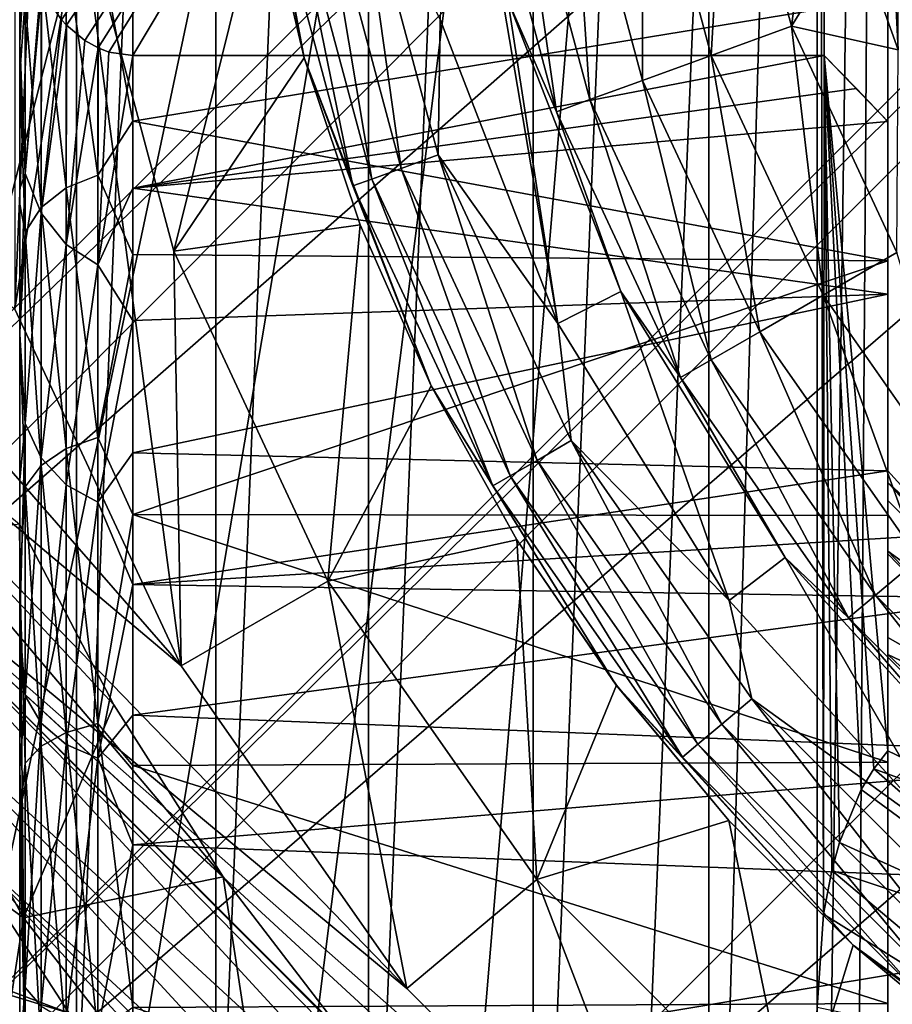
# Model space of a CAD drawing. Header units: metres. Extents: x -80 to 80, y -455 to 95.
# Tile 32 of 256: x -15 to -8.82, y -404.65 to -397.67. Entities that reach past the tile are written whole.
import ezdxf

# ---------------------------------------------------------------- set-up
doc = ezdxf.new("R2010")
doc.units = ezdxf.units.M
for name, color, linetype in [('solid_501010_K_01', 7, 'CONTINUOUS'), ('solid_501010_k_01_02', 7, 'CONTINUOUS'), ('solid_501010_k_02', 7, 'CONTINUOUS'), ('solid_501010_k_02_01', 7, 'CONTINUOUS')]:
    doc.layers.add(name, color=color, linetype=linetype)

msp = doc.modelspace()

# ---------------------------------------------------------------- linework, layer by layer
at = {"layer": 'solid_501010_K_01'}
for points in [[(-20.477205, -398.17514, 447.299988), (3.86694, -373.761719, 447.299988), (5.949505, -374.266846, 447.299988)], [(-19.983139, -400.199493, 447.299988), (-20.477205, -398.17514, 447.299988), (5.949505, -374.266846, 447.299988)]]:
    msp.add_3dface(points, dxfattribs=at)
at = {"layer": 'solid_501010_k_01_02'}
for points in [[(-19.983139, -400.199493, 447.299988), (5.949505, -374.266846, 447.299988), (6.880237, -374.567902, 447.299988)], [(-19.66247, -401.186127, 447.299988), (6.880237, -374.567902, 447.299988), (9.157457, -375.518646, 447.299988)], [(-18.731352, -403.407471, 447.299988), (-19.66247, -401.186127, 447.299988), (9.157457, -375.518646, 447.299988)], [(-18.731352, -403.407471, 447.299988), (9.157457, -375.518646, 447.299988), (9.739612, -375.814636, 447.299988)], [(-18.407616, -404.041931, 447.299988), (9.739612, -375.814636, 447.299988), (12.115585, -377.281342, 447.299988)], [(-16.968651, -406.36557, 447.299988), (-18.407616, -404.041931, 447.299988), (12.115585, -377.281342, 447.299988)], [(-16.968651, -406.36557, 447.299988), (12.115585, -377.281342, 447.299988), (12.381054, -377.47406, 447.299988)], [(-16.740694, -406.67865, 447.299988), (12.381054, -377.47406, 447.299988), (14.743176, -379.506836, 447.299988)], [(16.968651, -382.13443, 447.299988), (-12.381054, -411.02594, 447.299988), (16.740694, -381.82135, 447.299988)], [(18.731352, -385.092529, 447.299988), (-9.739612, -412.685364, 447.299988), (18.407616, -384.458069, 447.299988)]]:
    msp.add_3dface(points, dxfattribs=at)
at = {"layer": 'solid_501010_k_02'}
for points in [[(-20.689867, -396.829102, 447.299988), (3.86694, -373.761719, 447.299988), (-20.477205, -398.17514, 447.299988)], [(-19.983139, -400.199493, 447.299988), (6.880237, -374.567902, 447.299988), (-19.66247, -401.186127, 447.299988)], [(-18.731352, -403.407471, 447.299988), (9.739612, -375.814636, 447.299988), (-18.407616, -404.041931, 447.299988)], [(-9.35, -411.929871, 460.799988), (-8.85, -376.314636, 461.299988), (-9.35, -376.570129, 460.799988)], [(-9.101393, -412.059113, 461.048615), (-8.85, -376.314636, 461.299988), (-9.35, -411.929871, 460.799988)], [(-8.85, -412.185364, 461.299988), (-8.85, -376.314636, 461.299988), (-9.101393, -412.059113, 461.048615)], [(-8.85, -406.303284, 462.31189), (-8.85, -376.314636, 470.299988), (-8.85, -376.314636, 461.299988)], [(-8.85, -404.641083, 462.768677), (-8.85, -376.364929, 470.6651), (-8.85, -376.314636, 470.299988)], [(-8.85, -406.303284, 462.31189), (-8.85, -404.641083, 462.768677), (-8.85, -376.314636, 470.299988)], [(-8.85, -406.303284, 462.31189), (-8.85, -376.314636, 461.299988), (-8.85, -412.185364, 461.299988)], [(-8.85, -404.641083, 462.768677), (-8.85, -376.395813, 470.761536), (-8.85, -376.364929, 470.6651)], [(-8.85, -404.641083, 462.768677), (-8.85, -376.5159, 471.01297), (-8.85, -376.395813, 470.761536)], [(-8.85, -404.641083, 462.768677), (-8.85, -376.633057, 471.179688), (-8.85, -376.5159, 471.01297)], [(-19.377165, -399.202301, 460.799988), (-9.35, -376.570129, 460.799988), (-19.722319, -397.571167, 460.799988)], [(-18.897057, -400.799896, 460.799988), (-9.35, -376.570129, 460.799988), (-19.377165, -399.202301, 460.799988)], [(-18.285793, -402.351227, 460.799988), (-9.35, -376.570129, 460.799988), (-18.897057, -400.799896, 460.799988)], [(-17.547199, -403.846649, 460.799988), (-9.35, -376.570129, 460.799988), (-18.285793, -402.351227, 460.799988)], [(-16.686632, -405.275269, 460.799988), (-9.35, -376.570129, 460.799988), (-17.547199, -403.846649, 460.799988)], [(-15.710232, -406.626953, 460.799988), (-9.35, -376.570129, 460.799988), (-16.686632, -405.275269, 460.799988)], [(-14.62419, -407.893066, 460.799988), (-9.35, -376.570129, 460.799988), (-15.710232, -406.626953, 460.799988)], [(-13.436988, -409.063751, 460.799988), (-9.35, -376.570129, 460.799988), (-14.62419, -407.893066, 460.799988)], [(-12.155747, -410.131989, 460.799988), (-9.35, -376.570129, 460.799988), (-13.436988, -409.063751, 460.799988)], [(-10.790523, -411.089386, 460.799988), (-9.35, -376.570129, 460.799988), (-12.155747, -410.131989, 460.799988)], [(-9.35, -411.929871, 460.799988), (-9.35, -376.570129, 460.799988), (-10.790523, -411.089386, 460.799988)], [(-8.85, -404.641083, 462.768677), (-8.85, -376.766266, 471.324097), (-8.85, -376.633057, 471.179688)], [(-8.85, -404.641083, 462.768677), (-8.85, -377.005157, 471.512451), (-8.85, -376.766266, 471.324097)], [(-8.85, -404.641083, 462.768677), (-8.85, -377.110138, 471.575226), (-8.85, -377.005157, 471.512451)], [(-8.85, -404.641083, 462.768677), (-8.85, -377.477509, 471.726379), (-8.85, -377.110138, 471.575226)], [(-16.968651, -406.36557, 447.299988), (12.381054, -377.47406, 447.299988), (-16.740694, -406.67865, 447.299988)], [(-8.85, -404.641083, 462.768677), (-8.85, -377.532471, 471.741272), (-8.85, -377.477509, 471.726379)], [(-8.85, -404.641083, 462.768677), (-8.85, -378.00415, 471.799988), (-8.85, -377.532471, 471.741272)], [(-8.85, -402.932251, 463.473907), (-8.85, -383.402069, 471.799988), (-8.85, -378.00415, 471.799988)], [(-8.85, -404.641083, 462.768677), (-8.85, -402.932251, 463.473907), (-8.85, -378.00415, 471.799988)], [(-11.361447, -408.85025, 479.799988), (-11.361445, -379.64975, 479.799988), (-10.116804, -378.761292, 479.799988)], [(-10.116806, -409.738708, 479.799988), (-11.361447, -408.85025, 479.799988), (-10.116804, -378.761292, 479.799988)], [(-9.35, -383.829956, 479.799988), (-10.116806, -409.738708, 479.799988), (-10.116804, -378.761292, 479.799988)], [(-16.740694, -406.67865, 447.299988), (14.743176, -379.506836, 447.299988), (-14.743176, -408.993164, 447.299988)], [(14.743176, -379.506836, 447.299988), (16.740694, -381.82135, 447.299988), (-14.743176, -408.993164, 447.299988)], [(-12.528469, -407.86203, 479.799988), (-12.528467, -380.63797, 479.799988), (-11.361445, -379.64975, 479.799988)], [(-11.361447, -408.85025, 479.799988), (-12.528469, -407.86203, 479.799988), (-11.361445, -379.64975, 479.799988)], [(-13.609896, -406.780792, 479.799988), (-13.609894, -381.719208, 479.799988), (-12.528467, -380.63797, 479.799988)], [(-12.528469, -407.86203, 479.799988), (-13.609896, -406.780792, 479.799988), (-12.528467, -380.63797, 479.799988)], [(-14.59833, -405.613922, 479.799988), (-14.598329, -382.886078, 479.799988), (-13.609894, -381.719208, 479.799988)], [(-13.609896, -406.780792, 479.799988), (-14.59833, -405.613922, 479.799988), (-13.609894, -381.719208, 479.799988)], [(16.740694, -381.82135, 447.299988), (-12.381054, -411.02594, 447.299988), (-14.743176, -408.993164, 447.299988)], [(16.968651, -382.13443, 447.299988), (-12.115585, -411.218658, 447.299988), (-12.381054, -411.02594, 447.299988)], [(16.968651, -382.13443, 447.299988), (18.407616, -384.458069, 447.299988), (-12.115585, -411.218658, 447.299988)], [(-15.487015, -404.369415, 479.799988), (-15.487013, -384.130585, 479.799988), (-14.598329, -382.886078, 479.799988)], [(-14.59833, -405.613922, 479.799988), (-15.487015, -404.369415, 479.799988), (-14.598329, -382.886078, 479.799988)], [(-8.85, -402.932251, 463.473907), (-8.85, -384.318604, 471.882233), (-8.85, -383.402069, 471.799988)], [(-9.35, -383.829956, 479.799988), (-9.35, -404.670044, 479.799988), (-10.116806, -409.738708, 479.799988)], [(-9.305269, -404.008423, 479.75528), (-9.35, -404.670044, 479.799988), (-9.35, -383.829956, 479.799988)], [(-9.3, -397.927673, 479.75), (-9.35, -383.829956, 479.799988), (-9.3, -389.728363, 479.75)], [(-9.3, -397.927673, 479.75), (-9.305269, -404.008423, 479.75528), (-9.35, -383.829956, 479.799988)], [(-8.85, -402.932251, 463.473907), (-8.85, -384.424103, 471.90213), (-8.85, -384.318604, 471.882233)], [(-8.85, -402.932251, 463.473907), (-8.85, -385.239471, 472.131195), (-8.85, -384.424103, 471.90213)], [(18.407616, -384.458069, 447.299988), (-9.739612, -412.685364, 447.299988), (-12.115585, -411.218658, 447.299988)], [(18.731352, -385.092529, 447.299988), (-9.157457, -412.981354, 447.299988), (-9.739612, -412.685364, 447.299988)], [(18.731352, -385.092529, 447.299988), (19.66247, -387.313873, 447.299988), (-9.157457, -412.981354, 447.299988)], [(-8.85, -402.932251, 463.473907), (-8.85, -385.4263, 472.203552), (-8.85, -385.239471, 472.131195)], [(-8.85, -402.932251, 463.473907), (-8.85, -386.077667, 472.523499), (-8.85, -385.4263, 472.203552)], [(-8.85, -402.932251, 463.473907), (-8.85, -386.336731, 472.685455), (-8.85, -386.077667, 472.523499)], [(-8.85, -401.184662, 464.452209), (-8.85, -386.748322, 472.997833), (-8.85, -386.336731, 472.685455)], [(-8.85, -402.932251, 463.473907), (-8.85, -401.184662, 464.452209), (-8.85, -386.336731, 472.685455)], [(-8.85, -401.184662, 464.452209), (-8.85, -387.070343, 473.310242), (-8.85, -386.748322, 472.997833)], [(-8.85, -401.184662, 464.452209), (-8.85, -387.218353, 473.485413), (-8.85, -387.070343, 473.310242)], [(-8.85, -401.184662, 464.452209), (-8.85, -387.511505, 473.948425), (-8.85, -387.218353, 473.485413)], [(19.66247, -387.313873, 447.299988), (-6.880237, -413.932098, 447.299988), (-9.157457, -412.981354, 447.299988)], [(-8.85, -401.184662, 464.452209), (-8.85, -387.549194, 474.029633), (-8.85, -387.511505, 473.948425)], [(-8.85, -399.38205, 465.750488), (-8.85, -387.668182, 474.382629), (-8.85, -387.549194, 474.029633)], [(-8.85, -401.184662, 464.452209), (-8.85, -399.38205, 465.750488), (-8.85, -387.549194, 474.029633)], [(-8.85, -399.38205, 465.750488), (-8.85, -387.717194, 474.799988), (-8.85, -387.668182, 474.382629)], [(-8.85, -399.38205, 465.750488), (-8.85, -397.518036, 467.430542), (-8.85, -387.717194, 474.799988)], [(-14.8, -394.25, 649.200012), (-15.035091, -388.77771, 649.200012), (-15.035091, -399.72229, 649.200012)], [(-14.704913, -397.674561, 479.75), (-9.3, -389.728363, 479.75), (-14.847245, -397.464081, 479.75)], [(-14.704913, -397.674561, 479.75), (-14.66907, -397.713226, 479.75), (-9.3, -389.728363, 479.75)], [(-14.538455, -397.821472, 479.75), (-9.3, -389.728363, 479.75), (-14.66907, -397.713226, 479.75)], [(-14.538455, -397.821472, 479.75), (-14.445621, -397.872986, 479.75), (-9.3, -389.728363, 479.75)], [(-14.3688, -397.902161, 479.75), (-9.3, -389.728363, 479.75), (-14.445621, -397.872986, 479.75)], [(-14.3688, -397.902161, 479.75), (-14.200001, -397.927673, 479.75), (-9.3, -389.728363, 479.75)], [(-14.200001, -397.927673, 479.75), (-9.3, -397.927673, 479.75), (-9.3, -389.728363, 479.75)], [(-8.776177, -390.612885, 676), (-9.090549, -391.491028, 676), (-8.776177, -397.887115, 676)], [(-9.090549, -391.491028, 676), (-9.090549, -397.008972, 676), (-8.776177, -397.887115, 676)], [(-14.575185, -396.819824, 649.200012), (-14.8, -394.25, 649.200012), (-15.035091, -399.72229, 649.200012)], [(-12.022429, -397.67215, 656), (-11.18849, -399.823853, 656), (-11.948809, -395.357239, 656)], [(-11.18849, -399.823853, 656), (-11.541905, -397.533966, 656), (-11.948809, -395.357239, 656)], [(-12.984683, -397.944336, 650.5), (-12.984646, -397.944458, 655), (-13.442411, -395.495636, 655)], [(-13.246991, -396.585815, 655.308105), (-13.442411, -395.495636, 655), (-12.984646, -397.944458, 655)], [(-13.270104, -396.730804, 650.5), (-12.984683, -397.944336, 650.5), (-13.442411, -395.495636, 655)], [(-10.585009, -396.116425, 675.666016), (-10.100098, -397.926147, 675.666016), (-9.9904, -396.011566, 675.915466)], [(-10.100098, -397.926147, 675.666016), (-9.532729, -397.719635, 675.915466), (-9.9904, -396.011566, 675.915466)], [(-9.9904, -396.011566, 675.915466), (-9.532729, -397.719635, 675.915466), (-9.31729, -396.104218, 676)], [(-11.095673, -396.206451, 675.268677), (-10.587367, -398.103485, 675.268677), (-10.585009, -396.116425, 675.666016)], [(-10.587367, -398.103485, 675.268677), (-10.100098, -397.926147, 675.666016), (-10.585009, -396.116425, 675.666016)], [(-9.532729, -397.719635, 675.915466), (-9.090549, -397.008972, 676), (-9.31729, -396.104218, 676)], [(-11.487523, -396.275574, 674.750549), (-10.961267, -398.239563, 674.750549), (-11.095673, -396.206451, 675.268677)], [(-10.961267, -398.239563, 674.750549), (-10.587367, -398.103485, 675.268677), (-11.095673, -396.206451, 675.268677)], [(-11.733802, -396.319, 674.147034), (-11.196263, -398.325104, 674.147034), (-11.487523, -396.275574, 674.750549)], [(-11.196263, -398.325104, 674.147034), (-10.961267, -398.239563, 674.750549), (-11.487523, -396.275574, 674.750549)], [(-11.541907, -397.533966, 673.5), (-11.196263, -398.325104, 674.147034), (-11.733802, -396.319, 674.147034)], [(-12.614419, -396.474274, 655.95105), (-12.889203, -396.522705, 655.808838), (-12.298734, -398.726379, 655.808838)], [(-12.036539, -398.630951, 655.95105), (-12.022429, -397.67215, 656), (-12.614419, -396.474274, 655.95105)], [(-12.036539, -398.630951, 655.95105), (-12.614419, -396.474274, 655.95105), (-12.298734, -398.726379, 655.808838)], [(-12.889203, -396.522705, 655.808838), (-13.107186, -396.561157, 655.58728), (-12.506732, -398.802063, 655.58728)], [(-12.298734, -398.726379, 655.808838), (-12.889203, -396.522705, 655.808838), (-12.506732, -398.802063, 655.58728)], [(-13.107186, -396.561157, 655.58728), (-13.246991, -396.585815, 655.308105), (-12.640132, -398.850647, 655.308105)], [(-12.640132, -398.850647, 655.308105), (-13.246991, -396.585815, 655.308105), (-12.984646, -397.944458, 655)], [(-12.506732, -398.802063, 655.58728), (-13.107186, -396.561157, 655.58728), (-12.640132, -398.850647, 655.308105)], [(-13.907467, -399.311859, 649.200012), (-13.270104, -396.730804, 650.5), (-14.575185, -396.819824, 649.200012)], [(-13.907467, -399.311859, 649.200012), (-12.984683, -397.944336, 650.5), (-13.270104, -396.730804, 650.5)], [(-14.575185, -396.819824, 649.200012), (-15.035091, -399.72229, 649.200012), (-13.856335, -402.250122, 649.200012)], [(-15, -398.060303, 468.019775), (-15, -397.838379, 478.723907), (-15, -396.814667, 479.75)], [(-14.961126, -397.153381, 479.75), (-15, -396.814667, 479.75), (-15, -397.838379, 478.723907)], [(-15, -397.125793, 469.008514), (-15, -398.060303, 468.019775), (-15, -396.814667, 479.75)], [(-13.907467, -399.311859, 649.200012), (-14.575185, -396.819824, 649.200012), (-13.856335, -402.250122, 649.200012)], [(-9.532729, -397.719635, 675.915466), (-8.776177, -397.887115, 676), (-9.090549, -397.008972, 676)], [(-14.670428, -397.181641, 467.994659), (-14.447211, -397.082825, 467.933441), (-14.447211, -398.774689, 466.310333)], [(-14.447211, -397.082825, 467.933441), (-14.2, -397.432251, 467.516846), (-14.2, -398.391663, 466.598083)], [(-14.447211, -398.774689, 466.310333), (-14.447211, -397.082825, 467.933441), (-14.2, -398.391663, 466.598083)], [(-14.961077, -397.528595, 468.211304), (-15, -398.060303, 468.019775), (-15, -397.125793, 469.008514)], [(-14.961126, -397.153381, 479.75), (-15, -397.838379, 478.723907), (-14.961138, -398.762177, 478.231049)], [(-14.853792, -397.451324, 479.75), (-14.961126, -397.153381, 479.75), (-14.961138, -398.762177, 478.231049)], [(-14.847507, -397.335266, 468.090363), (-14.670428, -397.181641, 467.994659), (-14.670428, -398.864288, 466.383209)], [(-14.670428, -398.864288, 466.383209), (-14.670428, -397.181641, 467.994659), (-14.447211, -398.774689, 466.310333)], [(-14.961077, -397.528595, 468.211304), (-14.847507, -397.335266, 468.090363), (-14.847506, -399.00351, 466.49707)], [(-14.847506, -399.00351, 466.49707), (-14.847507, -397.335266, 468.090363), (-14.670428, -398.864288, 466.383209)], [(-14.853792, -397.451324, 479.75), (-14.961138, -398.762177, 478.231049), (-14.847245, -397.464081, 479.75)], [(-14.961138, -398.762177, 478.231049), (-14.847586, -399.04248, 478.287598), (-14.847245, -397.464081, 479.75)], [(-14.704913, -397.674561, 479.75), (-14.847245, -397.464081, 479.75), (-14.847586, -399.04248, 478.287598)], [(-14.2, -398.391663, 466.598083), (-14.2, -397.432251, 467.516846), (-8.85, -397.518036, 467.430542)], [(-14.961077, -399.17865, 466.640869), (-15, -398.060303, 468.019775), (-14.961077, -397.528595, 468.211304)], [(-14.961077, -399.17865, 466.640869), (-14.961077, -397.528595, 468.211304), (-14.847506, -399.00351, 466.49707)], [(-14.2, -398.391663, 466.598083), (-8.85, -397.518036, 467.430542), (-8.85, -399.38205, 465.750488)], [(-11.541907, -397.533966, 673.5), (-10.74196, -399.598846, 673.5), (-11.196263, -398.325104, 674.147034)], [(-10.741966, -399.598846, 656), (-10.74196, -399.598846, 673.5), (-11.541907, -397.533966, 673.5)], [(-11.541905, -397.533966, 656), (-10.741966, -399.598846, 656), (-11.541907, -397.533966, 673.5)], [(-11.18849, -399.823853, 656), (-10.741966, -399.598846, 656), (-11.541905, -397.533966, 656)], [(-14.704913, -397.674561, 479.75), (-14.847586, -399.04248, 478.287598), (-14.66907, -397.713226, 479.75)], [(-12.036539, -398.630951, 655.95105), (-11.18849, -399.823853, 656), (-12.022429, -397.67215, 656)], [(-14.847586, -399.04248, 478.287598), (-14.670499, -399.265228, 478.333832), (-14.66907, -397.713226, 479.75)], [(-14.538455, -397.821472, 479.75), (-14.66907, -397.713226, 479.75), (-14.670499, -399.265228, 478.333832)], [(-10.100098, -397.926147, 675.666016), (-9.3083, -399.624146, 675.666016), (-9.532729, -397.719635, 675.915466)], [(-9.532729, -397.719635, 675.915466), (-8.785411, -399.322266, 675.915466), (-8.776177, -397.887115, 676)], [(-9.3083, -399.624146, 675.666016), (-8.785411, -399.322266, 675.915466), (-9.532729, -397.719635, 675.915466)], [(-15, -398.980957, 467.143799), (-15, -398.868866, 477.822174), (-15, -397.838379, 478.723907)], [(-14.961138, -398.762177, 478.231049), (-15, -397.838379, 478.723907), (-15, -398.868866, 477.822174)], [(-15, -398.060303, 468.019775), (-15, -398.980957, 467.143799), (-15, -397.838379, 478.723907)], [(-14.538455, -397.821472, 479.75), (-14.670499, -399.265228, 478.333832), (-14.445621, -397.872986, 479.75)], [(-14.670499, -399.265228, 478.333832), (-14.447252, -399.409088, 478.363556), (-14.445621, -397.872986, 479.75)], [(-14.3688, -397.902161, 479.75), (-14.445621, -397.872986, 479.75), (-14.447252, -399.409088, 478.363556)], [(-13.856406, -402.25, 649), (-17.617243, -397.942261, 649), (-17.252098, -399.384705, 649)], [(-13.856406, -402.25, 649), (-15.035077, -399.722321, 649), (-17.617243, -397.942261, 649)], [(-14.3688, -397.902161, 479.75), (-14.447252, -399.409088, 478.363556), (-14.200001, -397.927673, 479.75)], [(-14.447252, -399.409088, 478.363556), (-14.2, -398.865356, 478.872742), (-14.200001, -397.927673, 479.75)], [(-14.200001, -397.927673, 479.75), (-14.2, -398.865356, 478.872742), (-9.3, -397.927673, 479.75)], [(-14.2, -398.865356, 478.872742), (-9.070807, -398.161255, 479.520813), (-9.3, -397.927673, 479.75)], [(-13.907467, -399.311859, 649.200012), (-12.588354, -399.126831, 650.5), (-12.984683, -397.944336, 650.5)], [(-12.984683, -397.944336, 650.5), (-12.588354, -399.126831, 650.5), (-12.984646, -397.944458, 655)], [(-12.588354, -399.126831, 650.5), (-12.084704, -400.267456, 655), (-12.984646, -397.944458, 655)], [(-12.640132, -398.850647, 655.308105), (-12.984646, -397.944458, 655), (-12.084704, -400.267456, 655)], [(-10.587367, -398.103485, 675.268677), (-9.757371, -399.883423, 675.268677), (-10.100098, -397.926147, 675.666016)], [(-9.757371, -399.883423, 675.268677), (-9.3083, -399.624146, 675.666016), (-10.100098, -397.926147, 675.666016)], [(-9.3, -397.927673, 479.75), (-9.24676, -403.697723, 479.696747), (-9.305269, -404.008423, 479.75528)], [(-9.3, -397.927673, 479.75), (-9.193039, -403.501526, 479.643036), (-9.24676, -403.697723, 479.696747)], [(-9.3, -397.927673, 479.75), (-9.037848, -403.126007, 479.487854), (-9.193039, -403.501526, 479.643036)], [(-9.3, -397.927673, 479.75), (-8.948125, -402.978302, 479.398132), (-9.037848, -403.126007, 479.487854)], [(-9.3, -397.927673, 479.75), (-8.85, -402.85202, 479.299988), (-8.948125, -402.978302, 479.398132)], [(-9.3, -397.927673, 479.75), (-8.85, -398.393585, 479.299988), (-8.85, -402.85202, 479.299988)], [(-9.3, -397.927673, 479.75), (-9.070807, -398.161255, 479.520813), (-8.85, -398.393585, 479.299988)], [(-14.961077, -399.17865, 466.640869), (-15, -398.980957, 467.143799), (-15, -398.060303, 468.019775)], [(-14.2, -398.865356, 478.872742), (-8.85, -398.393585, 479.299988), (-9.070807, -398.161255, 479.520813)], [(-10.961267, -398.239563, 674.750549), (-10.101958, -400.082367, 674.750549), (-10.587367, -398.103485, 675.268677)], [(-10.101958, -400.082367, 674.750549), (-9.757371, -399.883423, 675.268677), (-10.587367, -398.103485, 675.268677)], [(-11.196263, -398.325104, 674.147034), (-10.318532, -400.207397, 674.147034), (-10.961267, -398.239563, 674.750549)], [(-10.318532, -400.207397, 674.147034), (-10.101958, -400.082367, 674.750549), (-10.961267, -398.239563, 674.750549)], [(-10.74196, -399.598846, 673.5), (-10.318532, -400.207397, 674.147034), (-11.196263, -398.325104, 674.147034)], [(-14.447211, -398.774689, 466.310333), (-14.2, -398.391663, 466.598083), (-14.2, -399.336639, 465.787201)], [(-14.2, -399.336639, 465.787201), (-14.2, -398.391663, 466.598083), (-8.85, -399.38205, 465.750488)], [(-8.85, -399.617096, 478.24762), (-8.85, -398.393585, 479.299988), (-14.2, -398.865356, 478.872742)], [(-8.85, -402.170105, 478.919128), (-8.85, -402.85202, 479.299988), (-8.85, -398.393585, 479.299988)], [(-8.85, -400.867523, 477.348297), (-8.85, -398.393585, 479.299988), (-8.85, -399.617096, 478.24762)], [(-8.85, -400.950775, 477.570313), (-8.85, -398.393585, 479.299988), (-8.85, -400.867523, 477.348297)], [(-8.85, -401.078491, 477.81842), (-8.85, -398.393585, 479.299988), (-8.85, -400.950775, 477.570313)], [(-8.85, -402.047699, 478.834381), (-8.85, -402.170105, 478.919128), (-8.85, -398.393585, 479.299988)], [(-8.85, -401.457123, 478.319672), (-8.85, -402.047699, 478.834381), (-8.85, -398.393585, 479.299988)], [(-8.85, -401.457123, 478.319672), (-8.85, -398.393585, 479.299988), (-8.85, -401.438324, 478.299286)], [(-8.85, -401.078491, 477.81842), (-8.85, -401.438324, 478.299286), (-8.85, -398.393585, 479.299988)], [(-12.036539, -398.630951, 655.95105), (-12.298734, -398.726379, 655.808838), (-11.334575, -400.794006, 655.808838)], [(-11.092934, -400.65451, 655.95105), (-11.18849, -399.823853, 656), (-12.036539, -398.630951, 655.95105)], [(-11.092934, -400.65451, 655.95105), (-12.036539, -398.630951, 655.95105), (-11.334575, -400.794006, 655.808838)], [(-14.961138, -398.762177, 478.231049), (-15, -398.868866, 477.822174), (-15, -399.901062, 477.03775)], [(-14.961138, -398.762177, 478.231049), (-15, -399.901062, 477.03775), (-14.961124, -400.533966, 476.904968)], [(-14.961138, -398.762177, 478.231049), (-14.961124, -400.533966, 476.904968), (-14.847586, -399.04248, 478.287598)], [(-14.670428, -398.864288, 466.383209), (-14.447211, -398.774689, 466.310333), (-14.447211, -400.63147, 464.865784)], [(-14.447211, -400.63147, 464.865784), (-14.447211, -398.774689, 466.310333), (-14.2, -399.336639, 465.787201)], [(-12.298734, -398.726379, 655.808838), (-12.506732, -398.802063, 655.58728), (-11.526266, -400.904694, 655.58728)], [(-11.334575, -400.794006, 655.808838), (-12.298734, -398.726379, 655.808838), (-11.526266, -400.904694, 655.58728)], [(-12.506732, -398.802063, 655.58728), (-12.640132, -398.850647, 655.308105), (-11.649208, -400.975677, 655.308105)], [(-11.649208, -400.975677, 655.308105), (-12.640132, -398.850647, 655.308105), (-12.084704, -400.267456, 655)], [(-11.526266, -400.904694, 655.58728), (-12.506732, -398.802063, 655.58728), (-11.649208, -400.975677, 655.308105)], [(-15, -399.885681, 466.37204), (-15, -399.901062, 477.03775), (-15, -398.868866, 477.822174)], [(-15, -398.980957, 467.143799), (-15, -399.885681, 466.37204), (-15, -398.868866, 477.822174)], [(-14.847506, -399.00351, 466.49707), (-14.670428, -398.864288, 466.383209), (-14.670427, -400.709106, 464.95047)], [(-14.670427, -400.709106, 464.95047), (-14.670428, -398.864288, 466.383209), (-14.447211, -400.63147, 464.865784)], [(-14.447252, -399.409088, 478.363556), (-14.2, -399.804596, 478.101929), (-14.2, -398.865356, 478.872742)], [(-8.85, -399.617096, 478.24762), (-14.2, -398.865356, 478.872742), (-14.2, -399.804596, 478.101929)], [(-14.961077, -399.17865, 466.640869), (-15, -399.885681, 466.37204), (-15, -398.980957, 467.143799)], [(-14.961124, -400.533966, 476.904968), (-14.847575, -400.775452, 477.014404), (-14.847586, -399.04248, 478.287598)], [(-14.961077, -399.17865, 466.640869), (-14.847506, -399.00351, 466.49707), (-14.847506, -400.829742, 465.082642)], [(-14.847586, -399.04248, 478.287598), (-14.847575, -400.775452, 477.014404), (-14.670499, -399.265228, 478.333832)], [(-14.847506, -400.829742, 465.082642), (-14.847506, -399.00351, 466.49707), (-14.670427, -400.709106, 464.95047)], [(-12.817099, -401.650116, 649.200012), (-12.588354, -399.126831, 650.5), (-13.907467, -399.311859, 649.200012)], [(-12.817099, -401.650116, 649.200012), (-12.084668, -400.267548, 650.5), (-12.588354, -399.126831, 650.5)], [(-12.588354, -399.126831, 650.5), (-12.084668, -400.267548, 650.5), (-12.084704, -400.267456, 655)], [(-14.961076, -400.981354, 465.249481), (-15, -399.885681, 466.37204), (-14.961077, -399.17865, 466.640869)], [(-14.961076, -400.981354, 465.249481), (-14.961077, -399.17865, 466.640869), (-14.847506, -400.829742, 465.082642)], [(-14.847575, -400.775452, 477.014404), (-14.670493, -400.966888, 477.102478), (-14.670499, -399.265228, 478.333832)], [(-14.670499, -399.265228, 478.333832), (-14.670493, -400.966888, 477.102478), (-14.447252, -399.409088, 478.363556)], [(-14.447211, -400.63147, 464.865784), (-14.2, -399.336639, 465.787201), (-14.2, -401.178467, 464.456024)], [(-14.2, -401.178467, 464.456024), (-14.2, -399.336639, 465.787201), (-8.85, -399.38205, 465.750488)], [(-12.817099, -401.650116, 649.200012), (-13.907467, -399.311859, 649.200012), (-13.856335, -402.250122, 649.200012)], [(-9.3083, -399.624146, 675.666016), (-8.233675, -401.158875, 675.666016), (-8.785411, -399.322266, 675.915466)], [(-17.252098, -399.384705, 639), (-15.001536, -401.245361, 639), (-14.334775, -402.526184, 639)], [(-17.252098, -399.384705, 639), (-14.334775, -402.526184, 639), (-13.558919, -403.744049, 639)], [(-16.769066, -400.792053, 639), (-17.252098, -399.384705, 639), (-13.558919, -403.744049, 639)], [(-12.256719, -404.534576, 649), (-17.252098, -399.384705, 649), (-16.769066, -400.792053, 649)], [(-12.256719, -404.534576, 649), (-13.856406, -402.25, 649), (-17.252098, -399.384705, 649)], [(-14.670493, -400.966888, 477.102478), (-14.447249, -401.090302, 477.159149), (-14.447252, -399.409088, 478.363556)], [(-14.447252, -399.409088, 478.363556), (-14.447249, -401.090302, 477.159149), (-14.2, -399.804596, 478.101929)], [(-14.2, -401.178467, 464.456024), (-8.85, -399.38205, 465.750488), (-8.85, -401.184662, 464.452209)], [(-8.85, -399.617096, 478.24762), (-14.2, -399.804596, 478.101929), (-14.2, -400.741608, 477.431305)], [(-8.85, -400.867523, 477.348297), (-8.85, -399.617096, 478.24762), (-14.2, -400.741608, 477.431305)], [(-11.18849, -399.823853, 656), (-9.973215, -401.785583, 656), (-10.741966, -399.598846, 656)], [(-10.741966, -399.598846, 656), (-9.576204, -401.481628, 656), (-10.74196, -399.598846, 673.5)], [(-9.973215, -401.785583, 656), (-9.576204, -401.481628, 656), (-10.741966, -399.598846, 656)], [(-10.74196, -399.598846, 673.5), (-9.576207, -401.481628, 673.5), (-10.318532, -400.207397, 674.147034)], [(-9.576204, -401.481628, 656), (-9.576207, -401.481628, 673.5), (-10.74196, -399.598846, 673.5)], [(-9.757371, -399.883423, 675.268677), (-8.630901, -401.492188, 675.268677), (-9.3083, -399.624146, 675.666016)], [(-8.630901, -401.492188, 675.268677), (-8.233675, -401.158875, 675.666016), (-9.3083, -399.624146, 675.666016)], [(-15.035091, -399.72229, 649.200012), (-15.035077, -399.722321, 649), (-13.856406, -402.25, 649)], [(-13.856335, -402.250122, 649.200012), (-15.035091, -399.72229, 649.200012), (-13.856406, -402.25, 649)], [(-14.447249, -401.090302, 477.159149), (-14.2, -400.741608, 477.431305), (-14.2, -399.804596, 478.101929)], [(-11.092934, -400.65451, 655.95105), (-9.973215, -401.785583, 656), (-11.18849, -399.823853, 656)], [(-15, -399.885681, 466.37204), (-15, -401.642548, 465.108978), (-15, -399.901062, 477.03775)], [(-14.961076, -400.981354, 465.249481), (-15, -401.642548, 465.108978), (-15, -399.885681, 466.37204)], [(-15, -401.642548, 465.108978), (-15, -400.93161, 476.363251), (-15, -399.901062, 477.03775)], [(-14.961124, -400.533966, 476.904968), (-15, -399.901062, 477.03775), (-15, -400.93161, 476.363251)], [(-10.101958, -400.082367, 674.750549), (-8.935706, -401.747955, 674.750549), (-9.757371, -399.883423, 675.268677)], [(-8.935706, -401.747955, 674.750549), (-8.630901, -401.492188, 675.268677), (-9.757371, -399.883423, 675.268677)], [(-10.318532, -400.207397, 674.147034), (-9.127277, -401.908691, 674.147034), (-10.101958, -400.082367, 674.750549)], [(-9.127277, -401.908691, 674.147034), (-8.935706, -401.747955, 674.750549), (-10.101958, -400.082367, 674.750549)], [(-9.576207, -401.481628, 673.5), (-9.127277, -401.908691, 674.147034), (-10.318532, -400.207397, 674.147034)], [(-12.817099, -401.650116, 649.200012), (-11.478011, -401.35672, 650.5), (-12.084668, -400.267548, 650.5)], [(-11.478011, -401.35672, 650.5), (-10.773232, -402.385559, 655), (-12.084704, -400.267456, 655)], [(-11.649208, -400.975677, 655.308105), (-12.084704, -400.267456, 655), (-10.773232, -402.385559, 655)], [(-12.084668, -400.267548, 650.5), (-11.478011, -401.35672, 650.5), (-12.084704, -400.267456, 655)], [(-14.961124, -400.533966, 476.904968), (-15, -400.93161, 476.363251), (-15, -401.956757, 475.792328)], [(-14.961124, -400.533966, 476.904968), (-15, -401.956757, 475.792328), (-14.96113, -402.462463, 475.817902)], [(-14.961124, -400.533966, 476.904968), (-14.96113, -402.462463, 475.817902), (-14.847575, -400.775452, 477.014404)], [(-14.670427, -400.709106, 464.95047), (-14.447211, -400.63147, 464.865784), (-14.44721, -402.658752, 463.653442)], [(-14.44721, -402.658752, 463.653442), (-14.447211, -400.63147, 464.865784), (-14.2, -401.178467, 464.456024)], [(-11.092934, -400.65451, 655.95105), (-11.334575, -400.794006, 655.808838), (-10.02602, -402.662842, 655.808838)], [(-9.812276, -402.48349, 655.95105), (-9.973215, -401.785583, 656), (-11.092934, -400.65451, 655.95105)], [(-9.812276, -402.48349, 655.95105), (-11.092934, -400.65451, 655.95105), (-10.02602, -402.662842, 655.808838)], [(-14.847506, -400.829742, 465.082642), (-14.670427, -400.709106, 464.95047), (-14.670427, -402.721008, 463.74942)], [(-14.670427, -402.721008, 463.74942), (-14.670427, -400.709106, 464.95047), (-14.44721, -402.658752, 463.653442)], [(-14.447249, -401.090302, 477.159149), (-14.2, -401.673645, 476.854828), (-14.2, -400.741608, 477.431305)], [(-8.85, -400.867523, 477.348297), (-14.2, -400.741608, 477.431305), (-14.2, -401.673645, 476.854828)], [(-16.769066, -400.792053, 639), (-13.558919, -403.744049, 639), (-12.67986, -404.889648, 639)], [(-16.769066, -400.792053, 639), (-12.67986, -404.889648, 639), (-11.704293, -405.954285, 639)], [(-7.904701, -410.421448, 639), (-16.769066, -400.792053, 639), (-11.704293, -405.954285, 639)], [(-7.904701, -410.421448, 639), (-16.171446, -402.154694, 639), (-16.769066, -400.792053, 639)], [(-10.284592, -406.506714, 649), (-12.256719, -404.534576, 649), (-16.769066, -400.792053, 649)], [(-14.96113, -402.462463, 475.817902), (-14.847575, -402.654449, 475.974457), (-14.847575, -400.775452, 477.014404)], [(-14.847575, -400.775452, 477.014404), (-14.847575, -402.654449, 475.974457), (-14.670493, -400.966888, 477.102478)], [(-11.334575, -400.794006, 655.808838), (-11.526266, -400.904694, 655.58728), (-10.195581, -402.805115, 655.58728)], [(-10.02602, -402.662842, 655.808838), (-11.334575, -400.794006, 655.808838), (-10.195581, -402.805115, 655.58728)], [(-14.961076, -400.981354, 465.249481), (-14.847506, -400.829742, 465.082642), (-14.847505, -402.817657, 463.899139)], [(-14.847505, -402.817657, 463.899139), (-14.847506, -400.829742, 465.082642), (-14.670427, -402.721008, 463.74942)], [(-8.441751, -401.320435, 477.063019), (-8.85, -400.867523, 477.348297), (-14.2, -401.673645, 476.854828)], [(-8.85, -400.950775, 477.570313), (-8.85, -400.867523, 477.348297), (-8.441751, -401.320435, 477.063019)], [(-15, -401.642548, 465.108978), (-15, -401.956757, 475.792328), (-15, -400.93161, 476.363251)], [(-11.526266, -400.904694, 655.58728), (-11.649208, -400.975677, 655.308105), (-10.30433, -402.896362, 655.308105)], [(-10.195581, -402.805115, 655.58728), (-11.526266, -400.904694, 655.58728), (-10.30433, -402.896362, 655.308105)], [(-8.85, -400.950775, 477.570313), (-8.441751, -401.320435, 477.063019), (-8.027832, -401.770233, 476.799988)], [(-7.599688, -402.343445, 477.576447), (-8.85, -400.950775, 477.570313), (-8.027832, -401.770233, 476.799988)], [(-14.961076, -402.939117, 464.087982), (-15, -401.642548, 465.108978), (-14.961076, -400.981354, 465.249481)], [(-14.961076, -402.939117, 464.087982), (-14.961076, -400.981354, 465.249481), (-14.847505, -402.817657, 463.899139)], [(-14.847575, -402.654449, 475.974457), (-14.670489, -402.806244, 476.099579), (-14.670493, -400.966888, 477.102478)], [(-14.670493, -400.966888, 477.102478), (-14.670489, -402.806244, 476.099579), (-14.447249, -401.090302, 477.159149)], [(-10.30433, -402.896362, 655.308105), (-11.649208, -400.975677, 655.308105), (-10.773232, -402.385559, 655)], [(-14.670489, -402.806244, 476.099579), (-14.447247, -402.903931, 476.180084), (-14.447249, -401.090302, 477.159149)], [(-14.447249, -401.090302, 477.159149), (-14.447247, -402.903931, 476.180084), (-14.2, -401.673645, 476.854828)], [(-8.85, -401.078491, 477.81842), (-7.599688, -402.343445, 477.576447), (-8.85, -401.438324, 478.299286)], [(-14.44721, -402.658752, 463.653442), (-14.2, -401.178467, 464.456024), (-14.2, -402.95459, 463.463135)], [(-14.2, -401.178467, 464.456024), (-8.85, -401.184662, 464.452209), (-8.85, -402.932251, 463.473907)], [(-14.2, -402.95459, 463.463135), (-14.2, -401.178467, 464.456024), (-8.85, -402.932251, 463.473907)], [(-15.001536, -401.245361, 639), (-16.380535, -401.435181, 588.028503), (-14.974486, -404.033325, 588.028503)], [(-14.334775, -402.526184, 639), (-15.001536, -401.245361, 639), (-14.974486, -404.033325, 588.028503)], [(-8.027832, -401.770233, 476.799988), (-8.441751, -401.320435, 477.063019), (-14.2, -401.673645, 476.854828)], [(-11.337369, -403.763367, 649.200012), (-11.478011, -401.35672, 650.5), (-12.817099, -401.650116, 649.200012)], [(-11.478011, -401.35672, 650.5), (-10.773126, -402.385712, 650.5), (-10.773232, -402.385559, 655)], [(-11.337369, -403.763367, 649.200012), (-10.773126, -402.385712, 650.5), (-11.478011, -401.35672, 650.5)], [(-14.974486, -404.033325, 588.028503), (-16.380535, -401.435181, 588.028503), (-16.705097, -402.761658, 563.071411)], [(-9.973215, -401.785583, 656), (-8.418029, -403.490509, 656), (-9.576204, -401.481628, 656)], [(-9.576207, -401.481628, 673.5), (-8.084348, -403.118103, 673.5), (-9.127277, -401.908691, 674.147034)], [(-8.084336, -403.118103, 656), (-8.084348, -403.118103, 673.5), (-9.576207, -401.481628, 673.5)], [(-9.576204, -401.481628, 656), (-8.084336, -403.118103, 656), (-9.576207, -401.481628, 673.5)], [(-8.418029, -403.490509, 656), (-8.084336, -403.118103, 656), (-9.576204, -401.481628, 656)], [(-8.935706, -401.747955, 674.750549), (-7.497948, -403.185699, 674.750549), (-8.630901, -401.492188, 675.268677)], [(-8.85, -401.457123, 478.319672), (-7.577238, -402.770477, 478.30069), (-8.85, -402.047699, 478.834381)], [(-15, -401.642548, 465.108978), (-15, -403.328094, 464.171204), (-15, -401.956757, 475.792328)], [(-14.961076, -402.939117, 464.087982), (-15, -403.328094, 464.171204), (-15, -401.642548, 465.108978)], [(-12.817099, -401.650116, 649.200012), (-13.856335, -402.250122, 649.200012), (-12.25665, -404.534668, 649.200012)], [(-11.337369, -403.763367, 649.200012), (-12.817099, -401.650116, 649.200012), (-12.25665, -404.534668, 649.200012)], [(-14.447247, -402.903931, 476.180084), (-14.2, -402.598724, 476.366577), (-14.2, -401.673645, 476.854828)], [(-8.027832, -401.770233, 476.799988), (-14.2, -401.673645, 476.854828), (-14.2, -402.598724, 476.366577)], [(-6.802028, -402.894806, 476.227295), (-8.027832, -401.770233, 476.799988), (-14.2, -402.598724, 476.366577)], [(-9.812276, -402.48349, 655.95105), (-8.418029, -403.490509, 656), (-9.973215, -401.785583, 656)], [(-9.127277, -401.908691, 674.147034), (-7.658695, -403.377289, 674.147034), (-8.935706, -401.747955, 674.750549)], [(-7.658695, -403.377289, 674.147034), (-7.497948, -403.185699, 674.750549), (-8.935706, -401.747955, 674.750549)], [(-8.084348, -403.118103, 673.5), (-7.658695, -403.377289, 674.147034), (-9.127277, -401.908691, 674.147034)], [(-15, -403.328094, 464.171204), (-15, -402.973785, 475.319031), (-15, -401.956757, 475.792328)], [(-14.96113, -402.462463, 475.817902), (-15, -401.956757, 475.792328), (-15, -402.973785, 475.319031)], [(-7.577238, -402.770477, 478.30069), (-8.85, -402.170105, 478.919128), (-8.85, -402.047699, 478.834381)], [(-9.213338, -409.713318, 639), (-15.463324, -403.463348, 639), (-16.171446, -402.154694, 639)], [(-7.904701, -410.421448, 639), (-9.213338, -409.713318, 639), (-16.171446, -402.154694, 639)], [(-8.85, -402.170105, 478.919128), (-7.397472, -403.545532, 478.922424), (-8.85, -402.85202, 479.299988)], [(-7.577238, -402.770477, 478.30069), (-7.397472, -403.545532, 478.922424), (-8.85, -402.170105, 478.919128)], [(-13.856335, -402.250122, 649.200012), (-13.856406, -402.25, 649), (-12.256719, -404.534576, 649)], [(-12.25665, -404.534668, 649.200012), (-13.856335, -402.250122, 649.200012), (-12.256719, -404.534576, 649)], [(-11.337369, -403.763367, 649.200012), (-9.976662, -403.344849, 650.5), (-10.773126, -402.385712, 650.5)], [(-9.094911, -404.226593, 650.5), (-9.094892, -404.226624, 655), (-10.773232, -402.385559, 655)], [(-10.30433, -402.896362, 655.308105), (-10.773232, -402.385559, 655), (-9.094892, -404.226624, 655)], [(-9.976662, -403.344849, 650.5), (-9.094911, -404.226593, 650.5), (-10.773232, -402.385559, 655)], [(-10.773126, -402.385712, 650.5), (-9.976662, -403.344849, 650.5), (-10.773232, -402.385559, 655)], [(-14.96113, -402.462463, 475.817902), (-15, -402.973785, 475.319031), (-14.961112, -404.528564, 475.02179)], [(-14.96113, -402.462463, 475.817902), (-14.961112, -404.528564, 475.02179), (-14.847575, -402.654449, 475.974457)], [(-9.812276, -402.48349, 655.95105), (-10.02602, -402.662842, 655.808838), (-8.412829, -404.276031, 655.808838)], [(-8.233478, -404.062286, 655.95105), (-8.418029, -403.490509, 656), (-9.812276, -402.48349, 655.95105)], [(-8.233478, -404.062286, 655.95105), (-9.812276, -402.48349, 655.95105), (-8.412829, -404.276031, 655.808838)], [(-13.558919, -403.744049, 639), (-14.334775, -402.526184, 639), (-14.974486, -404.033325, 588.028503)], [(-14.447247, -402.903931, 476.180084), (-14.2, -403.516235, 475.960907), (-14.2, -402.598724, 476.366577)], [(-6.802028, -402.894806, 476.227295), (-14.2, -402.598724, 476.366577), (-14.2, -403.516235, 475.960907)], [(-14.961112, -404.528564, 475.02179), (-14.847565, -404.660309, 475.215759), (-14.847575, -402.654449, 475.974457)], [(-14.847575, -402.654449, 475.974457), (-14.847565, -404.660309, 475.215759), (-14.670489, -402.806244, 476.099579)], [(-14.670427, -402.721008, 463.74942), (-14.44721, -402.658752, 463.653442), (-14.44721, -404.848846, 462.74057)], [(-14.44721, -402.658752, 463.653442), (-14.2, -402.95459, 463.463135), (-14.2, -404.669464, 462.759033)], [(-14.44721, -404.848846, 462.74057), (-14.44721, -402.658752, 463.653442), (-14.2, -404.669464, 462.759033)], [(-10.02602, -402.662842, 655.808838), (-10.195581, -402.805115, 655.58728), (-8.555108, -404.445587, 655.58728)], [(-8.412829, -404.276031, 655.808838), (-10.02602, -402.662842, 655.808838), (-8.555108, -404.445587, 655.58728)], [(-14.974486, -404.033325, 588.028503), (-16.705097, -402.761658, 563.071411), (-15.167911, -405.270142, 563.071411)], [(-14.847505, -402.817657, 463.899139), (-14.670427, -402.721008, 463.74942), (-14.670426, -404.891724, 462.846252)], [(-14.670426, -404.891724, 462.846252), (-14.670427, -402.721008, 463.74942), (-14.44721, -404.848846, 462.74057)], [(-14.961076, -402.939117, 464.087982), (-14.847505, -402.817657, 463.899139), (-14.847505, -404.958282, 463.010986)], [(-14.847565, -404.660309, 475.215759), (-14.670485, -404.764191, 475.370209), (-14.670489, -402.806244, 476.099579)], [(-14.847505, -404.958282, 463.010986), (-14.847505, -402.817657, 463.899139), (-14.670426, -404.891724, 462.846252)], [(-14.670489, -402.806244, 476.099579), (-14.670485, -404.764191, 475.370209), (-14.447247, -402.903931, 476.180084)], [(-10.195581, -402.805115, 655.58728), (-10.30433, -402.896362, 655.308105), (-8.646359, -404.554321, 655.308105)], [(-8.555108, -404.445587, 655.58728), (-10.195581, -402.805115, 655.58728), (-8.646359, -404.554321, 655.308105)], [(-14.670485, -404.764191, 475.370209), (-14.447246, -404.830902, 475.469482), (-14.447247, -402.903931, 476.180084)], [(-14.447247, -402.903931, 476.180084), (-14.447246, -404.830902, 475.469482), (-14.2, -403.516235, 475.960907)], [(-5.353649, -403.859283, 475.828705), (-6.802028, -402.894806, 476.227295), (-14.2, -403.516235, 475.960907)], [(-8.646359, -404.554321, 655.308105), (-10.30433, -402.896362, 655.308105), (-9.094892, -404.226624, 655)], [(-7.397472, -403.545532, 478.922424), (-8.948125, -402.978302, 479.398132), (-8.85, -402.85202, 479.299988)], [(-14.961076, -405.041779, 463.218689), (-15, -403.328094, 464.171204), (-14.961076, -402.939117, 464.087982)], [(-15, -404.947845, 463.509369), (-15, -404.987427, 474.639069), (-15, -402.973785, 475.319031)], [(-14.961112, -404.528564, 475.02179), (-15, -402.973785, 475.319031), (-15, -404.987427, 474.639069)], [(-15, -403.328094, 464.171204), (-15, -404.947845, 463.509369), (-15, -402.973785, 475.319031)], [(-14.961076, -405.041779, 463.218689), (-14.961076, -402.939117, 464.087982), (-14.847505, -404.958282, 463.010986)], [(-14.2, -402.95459, 463.463135), (-8.85, -402.932251, 463.473907), (-8.85, -404.641083, 462.768677)], [(-14.2, -404.669464, 462.759033), (-14.2, -402.95459, 463.463135), (-8.85, -404.641083, 462.768677)], [(-7.442183, -404.295654, 479.399261), (-9.037848, -403.126007, 479.487854), (-8.948125, -402.978302, 479.398132)], [(-7.397472, -403.545532, 478.922424), (-7.442183, -404.295654, 479.399261), (-8.948125, -402.978302, 479.398132)], [(-7.442183, -404.295654, 479.399261), (-9.193039, -403.501526, 479.643036), (-9.037848, -403.126007, 479.487854)], [(-14.961076, -405.041779, 463.218689), (-15, -404.947845, 463.509369), (-15, -403.328094, 464.171204)], [(-9.513361, -405.587372, 649.200012), (-9.976662, -403.344849, 650.5), (-11.337369, -403.763367, 649.200012)], [(-9.513361, -405.587372, 649.200012), (-9.094911, -404.226593, 650.5), (-9.976662, -403.344849, 650.5)], [(-15.994691, -404.30014, 648.887146), (-14.649539, -404.709015, 649), (-15.463324, -403.463348, 649)], [(-15.897873, -404.239288, 639.09491), (-15.463324, -403.463348, 639), (-14.649539, -404.709015, 639)], [(-10.459015, -408.899536, 639), (-14.649539, -404.709015, 639), (-15.463324, -403.463348, 639)], [(-9.213338, -409.713318, 639), (-10.459015, -408.899536, 639), (-15.463324, -403.463348, 639)], [(-15.463324, -403.463348, 649), (-14.649539, -404.709015, 649), (-9.213338, -409.713318, 649)], [(-14.447246, -404.830902, 475.469482), (-14.2, -405.328522, 475.378448), (-14.2, -403.516235, 475.960907)], [(-5.353649, -403.859283, 475.828705), (-14.2, -403.516235, 475.960907), (-14.2, -405.328522, 475.378448)], [(-7.442183, -404.295654, 479.399261), (-9.24676, -403.697723, 479.696747), (-9.193039, -403.501526, 479.643036)], [(-7.672484, -405.023834, 479.698578), (-9.305269, -404.008423, 479.75528), (-9.24676, -403.697723, 479.696747)], [(-13.558919, -403.744049, 639), (-14.974486, -404.033325, 588.028503), (-13.159972, -406.364594, 588.028503)], [(-12.67986, -404.889648, 639), (-13.558919, -403.744049, 639), (-13.159972, -406.364594, 588.028503)], [(-11.337369, -403.763367, 649.200012), (-12.25665, -404.534668, 649.200012), (-10.284678, -406.506653, 649.200012)], [(-9.513361, -405.587372, 649.200012), (-11.337369, -403.763367, 649.200012), (-10.284678, -406.506653, 649.200012)], [(-3.699602, -404.609192, 475.575623), (-5.353649, -403.859283, 475.828705), (-14.2, -405.328522, 475.378448)], [(-16.691273, -403.886719, 479.901398), (-15.487015, -404.369415, 479.799988), (-14.59833, -405.613922, 479.799988)], [(-16.691273, -403.886719, 479.901398), (-14.59833, -405.613922, 479.799988), (-15.068568, -406.266785, 479.901398)], [(-7.672484, -405.023834, 479.698578), (-9.35, -404.670044, 479.799988), (-9.305269, -404.008423, 479.75528)], [(-13.159972, -406.364594, 588.028503), (-14.974486, -404.033325, 588.028503), (-15.167911, -405.270142, 563.071411)], [(-9.513361, -405.587372, 649.200012), (-8.135453, -405.023315, 650.5), (-9.094911, -404.226593, 650.5)], [(-9.094911, -404.226593, 650.5), (-8.135453, -405.023315, 650.5), (-9.094892, -404.226624, 655)], [(-7.106956, -405.727844, 650.5), (-7.106834, -405.727936, 655), (-9.094892, -404.226624, 655)], [(-8.135453, -405.023315, 650.5), (-7.106956, -405.727844, 650.5), (-9.094892, -404.226624, 655)], [(-15.994691, -404.30014, 648.887146), (-16.711239, -404.750366, 648.553894), (-14.95959, -407.123779, 648.553894)], [(-16.534073, -404.639038, 639.378723), (-15.897873, -404.239288, 639.09491), (-14.23148, -406.497192, 639.09491)], [(-14.31815, -406.571777, 648.887146), (-14.649539, -404.709015, 649), (-15.994691, -404.30014, 648.887146)], [(-14.31815, -406.571777, 648.887146), (-15.994691, -404.30014, 648.887146), (-14.95959, -407.123779, 648.553894)], [(-15.897873, -404.239288, 639.09491), (-14.649539, -404.709015, 639), (-13.735656, -405.883209, 639)], [(-14.23148, -406.497192, 639.09491), (-15.897873, -404.239288, 639.09491), (-13.735656, -405.883209, 639)], [(-14.961112, -404.528564, 475.02179), (-15, -404.987427, 474.639069), (-14.961061, -406.695129, 474.566254)], [(-14.961112, -404.528564, 475.02179), (-14.961061, -406.695129, 474.566254), (-14.847565, -404.660309, 475.215759)], [(-12.25665, -404.534668, 649.200012), (-12.256719, -404.534576, 649), (-10.284592, -406.506714, 649)], [(-10.284678, -406.506653, 649.200012), (-12.25665, -404.534668, 649.200012), (-10.284592, -406.506714, 649)], [(-17.120481, -405.007507, 639.840454), (-16.534073, -404.639038, 639.378723), (-14.800993, -406.987274, 639.378723)], [(-14.800993, -406.987274, 639.378723), (-16.534073, -404.639038, 639.378723), (-14.23148, -406.497192, 639.09491)], [(-1.890314, -405.086365, 475.43988), (-3.699602, -404.609192, 475.575623), (-14.2, -405.328522, 475.378448)], [(-14.2, -404.669464, 462.759033), (-8.85, -404.641083, 462.768677), (-8.85, -406.303284, 462.31189)]]:
    msp.add_3dface(points, dxfattribs=at)
at = {"layer": 'solid_501010_k_02_01'}
for points in [[(-16.769066, -400.792053, 649), (-6.542048, -411.019073, 649), (-5.134692, -411.502106, 649)], [(-10.284592, -406.506714, 649), (-16.769066, -400.792053, 649), (-5.134692, -411.502106, 649)], [(-16.769066, -400.792053, 649), (-16.171446, -402.154694, 649), (-6.542048, -411.019073, 649)], [(-8.85, -401.078491, 477.81842), (-8.85, -400.950775, 477.570313), (-7.599688, -402.343445, 477.576447)], [(-8.85, -401.457123, 478.319672), (-8.85, -401.438324, 478.299286), (-7.577238, -402.770477, 478.30069)], [(-8.85, -401.438324, 478.299286), (-7.599688, -402.343445, 477.576447), (-7.577238, -402.770477, 478.30069)], [(-16.171446, -402.154694, 649), (-7.904701, -410.421448, 649), (-6.542048, -411.019073, 649)], [(-16.171446, -402.154694, 649), (-15.463324, -403.463348, 649), (-7.904701, -410.421448, 649)], [(-15.463324, -403.463348, 649), (-9.213338, -409.713318, 649), (-7.904701, -410.421448, 649)], [(-7.672484, -405.023834, 479.698578), (-9.24676, -403.697723, 479.696747), (-7.442183, -404.295654, 479.399261)], [(-8.646359, -404.554321, 655.308105), (-9.094892, -404.226624, 655), (-7.106834, -405.727936, 655)]]:
    msp.add_3dface(points, dxfattribs=at)

doc.saveas('drawing.dxf')
